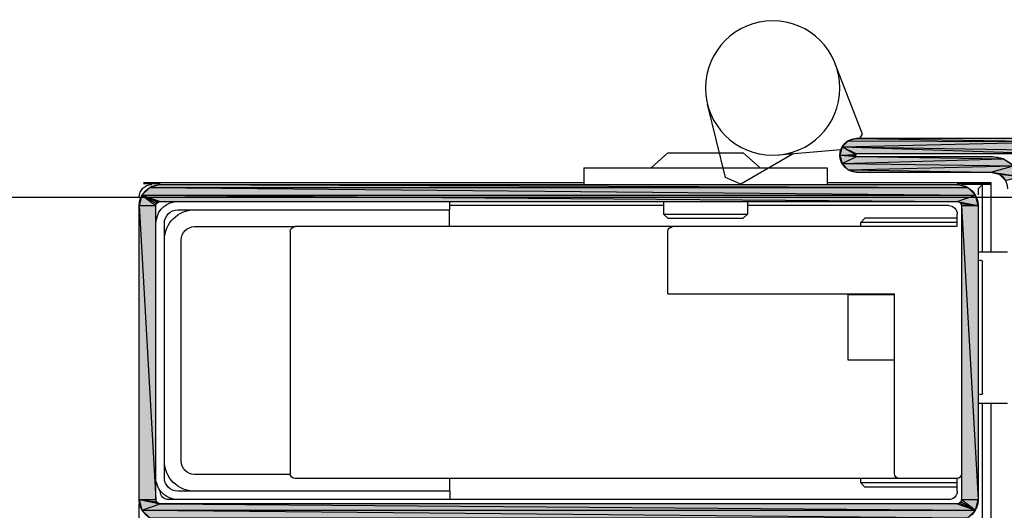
# Model space of a CAD drawing. Header units: millimetres. Extents: x 0 to 111311, y -48878 to -25280.
# Tile 210 of 244: x 106223 to 106235, y -28064 to -28058. Entities that reach past the tile are written whole.
import ezdxf

# ---------------------------------------------------------------- set-up
doc = ezdxf.new("R2010")
doc.units = ezdxf.units.MM
doc.layers.add('J 0.15', color=40, linetype='Continuous', lineweight=15)

# ---------------------------------------------------------------- blocks, each defined once
blk = doc.blocks.new('A$C240905DC')
at = {"color": 7, "linetype": 'Continuous'}
for p, q in [((1164.28, 2495.04), (1167.54, 2503.43)), ((1180.63, 2489.89), (1182.77, 2498.63)), ((1164.6, 2494.53), (1164.28, 2495.04)), ((1165, 2494.53), (1139.8, 2494.15)), ((1166, 2494.26), (1139.8, 2494.15)), ((1141.5, 2494.53), (1165, 2494.53)), ((1165, 2494.53), (1166, 2494.26)), ((1166.73, 2493.53), (1138.42, 2493.08)), ((1141.5, 2492.68), (1165, 2492.68)), ((1166.73, 2493.53), (1165, 2492.68)), ((1165.13, 2492.45), (1165.13, 2492.6)), ((1174.3, 2492.56), (1166.88, 2493.21)), ((1172.54, 2492.71), (1178.8, 2489.1)), ((1178.5, 2492.83), (1176.5, 2491.03)), ((1187.5, 2492.83), (1178.5, 2492.83)), ((1187.5, 2492.83), (1189.5, 2491.03)), ((1146.28, 2491.25), (1147.53, 2492.09)), ((1166.73, 2491.53), (1146.28, 2491.25)), ((1165, 2492.38), (1147.53, 2492.09)), ((1147.53, 2492.09), (1149, 2492.38)), ((1166.73, 2491.53), (1147.53, 2492.09)), ((1165, 2492.38), (1149, 2492.38)), ((1167, 2492.53), (1165.13, 2492.45)), ((1149, 2490.53), (1145.44, 2490)), ((1148, 2490.26), (1145.44, 2490)), ((1149, 2490.53), (1148, 2490.26)), ((1165, 2490.53), (1149, 2490.53)), ((1166, 2490.8), (1165, 2490.53)), ((1197.5, 2491.03), (1168.5, 2491.03)), ((1168.5, 2491.03), (1168.5, 2489.03)), ((1197.5, 2491.03), (1197.5, 2489.03)), ((1168.5, 2489.29), (1149, 2489.29)), ((1149, 2489.29), (1149, 2481.03)), ((1153, 2489.16), (1149, 2489.16)), ((1178.8, 2489.1), (1180.63, 2489.89)), ((1250, 2489.29), (1197.5, 2489.29)), ((1250, 2489.16), (1248, 2489.16)), ((1149, 2489.03), (1152.5, 2489.03)), ((1150, 2489.03), (1150.5, 2488.53)), ((1150, 2481.03), (1150, 2489.03)), ((1150.5, 2488.53), (1150.5, 2487.81)), ((1249.25, 2488.69), (1150.83, 2487.78)), ((1150.83, 2487.78), (1151.75, 2488.69)), ((1248, 2489.03), (1151.75, 2488.69)), ((1151.75, 2488.69), (1153, 2489.03)), ((1248, 2489.03), (1153, 2489.03)), ((1150.5, 2486.53), (1150.83, 2487.78)), ((1153, 2487.03), (1150.5, 2486.53)), ((1152.75, 2486.96), (1150.5, 2486.53)), ((1152.57, 2486.78), (1150.5, 2486.53)), ((1152.75, 2486.96), (1152.57, 2486.78)), ((1153, 2487.03), (1152.75, 2486.96)), ((1248, 2487.03), (1153, 2487.03)), ((1178, 2487.03), (1178, 2485.53)), ((1188, 2487.03), (1188, 2485.53)), ((1213.46, 2486.03), (1213.46, 2487.03)), ((1250.17, 2487.78), (1248, 2487.03)), ((1150.5, 2486.53), (1150.5, 2451.53)), ((1152.5, 2486.53), (1150.5, 2451.53)), ((1152.5, 2486.53), (1152.5, 2451.53)), ((1153, 2484.03), (1153, 2485.53)), ((1154, 2486.53), (1178, 2486.53)), ((1178, 2485.53), (1178.5, 2485.03)), ((1188, 2485.53), (1178, 2485.53)), ((1188, 2485.53), (1187.5, 2485.03)), ((1188, 2486.53), (1213.46, 2486.53)), ((1245.9, 2486.03), (1213.46, 2486.03)), ((1213.51, 2484.03), (1213.51, 2486.03)), ((1248.5, 2451.53), (1248.5, 2486.53)), ((1250.5, 2486.53), (1248.5, 2451.53)), ((1250.5, 2451.53), (1250.5, 2486.53)), ((1153, 2485.03), (1164, 2485.03)), ((1153, 2484.53), (1164.5, 2484.53)), ((1164.5, 2484.53), (1164, 2485.03)), ((1164.5, 2484.03), (1164.5, 2484.53)), ((1187.5, 2485.03), (1178.5, 2485.03)), ((1247.5, 2454.13), (1247.5, 2484.43)), ((1153.09, 2484.03), (1231.91, 2484.03)), ((1187.5, 2476.03), (1187.5, 2483.44)), ((1243.9, 2484.03), (1231.91, 2484.03)), ((1232.5, 2483.44), (1232.5, 2454.62)), ((1245.5, 2456.13), (1245.5, 2482.43)), ((1150.5, 2481.03), (1147, 2481.03)), ((1150, 2464.21), (1150, 2479.85)), ((1187.5, 2476.03), (1160.5, 2476.03)), ((1160.5, 2454.62), (1160.5, 2476.03)), ((1160.5, 2475.93), (1166, 2475.93)), ((1166, 2468.13), (1166, 2475.93)), ((1160.5, 2468.13), (1166, 2468.13)), ((1150.5, 2463.03), (1147, 2463.03)), ((1149, 2463.03), (1149, 2445.93)), ((1150, 2449.03), (1150, 2463.03)), ((1153, 2452.53), (1153, 2454.03)), ((1153.09, 2454.03), (1231.91, 2454.03)), ((1164.5, 2453.53), (1164.5, 2454.03)), ((1213.51, 2454.03), (1213.51, 2452.53)), ((1232.5, 2454.53), (1243.9, 2454.53)), ((1153, 2453.53), (1164.5, 2453.53)), ((1153, 2453.03), (1164, 2453.03)), ((1164, 2453.03), (1164.5, 2453.53)), ((1150.83, 2450.28), (1150.5, 2451.53)), ((1152.5, 2451.53), (1150.5, 2451.53)), ((1152.5, 2451.53), (1150.83, 2450.28)), ((1152.5, 2451.53), (1152.57, 2451.28)), ((1154, 2451.53), (1247, 2451.53)), ((1213.46, 2452.53), (1213.46, 2451.53)), ((1213.46, 2452.53), (1245.9, 2452.53)), ((1248, 2452.6), (1248, 2452.53)), ((1248.43, 2451.28), (1248.5, 2451.53)), ((1250.5, 2451.53), (1248.43, 2451.28)), ((1250.5, 2451.53), (1248.5, 2451.53)), ((1152.57, 2451.28), (1150.83, 2450.28)), ((1152.75, 2451.1), (1150.83, 2450.28)), ((1248, 2451.03), (1150.83, 2450.28)), ((1153, 2451.03), (1150.83, 2450.28)), ((1152.57, 2451.28), (1152.75, 2451.1)), ((1152.75, 2451.1), (1153, 2451.03)), ((1153, 2451.03), (1248, 2451.03)), ((1250.5, 2425.03), (1250.5, 2451.03)), ((1151.75, 2449.36), (1150.83, 2450.28)), ((1250.17, 2450.28), (1150.83, 2450.28)), ((1250.17, 2450.28), (1151.75, 2449.36))]:
    blk.add_line(p, q, dxfattribs=at)
for points in [[(1166, 2494.26), (1166.73, 2493.53), (1139.8, 2494.15)], [(1166.73, 2493.53), (1141.5, 2492.68), (1138.42, 2493.08)], [(1166.73, 2493.53), (1165.13, 2492.6), (1165, 2492.68)], [(1166.73, 2493.53), (1167, 2492.53), (1165.13, 2492.6)], [(1166.73, 2491.53), (1166, 2490.8), (1146.28, 2491.25)], [(1167, 2492.53), (1165, 2492.38), (1165.13, 2492.45)], [(1167, 2492.53), (1166.73, 2491.53), (1165, 2492.38)], [(1148, 2490.26), (1147.27, 2489.53), (1145.44, 2490)], [(1166, 2490.8), (1149, 2490.53), (1146.28, 2491.25)], [(1249.25, 2488.69), (1250.17, 2487.78), (1150.83, 2487.78)], [(1248, 2489.03), (1249.25, 2488.69), (1151.75, 2488.69)], [(1152.57, 2486.78), (1152.5, 2486.53), (1150.5, 2486.53)], [(1250.17, 2487.78), (1153, 2487.03), (1150.83, 2487.78)], [(1250.17, 2487.78), (1248.25, 2486.96), (1248, 2487.03)], [(1250.17, 2487.78), (1248.43, 2486.78), (1248.25, 2486.96)], [(1250.17, 2487.78), (1248.5, 2486.53), (1248.43, 2486.78)], [(1250.17, 2487.78), (1250.5, 2486.53), (1248.5, 2486.53)], [(1250.5, 2451.53), (1250.17, 2450.28), (1248, 2451.03)], [(1250.5, 2451.53), (1248, 2451.03), (1248.25, 2451.1)], [(1250.5, 2451.53), (1248.25, 2451.1), (1248.43, 2451.28)], [(1250.17, 2450.28), (1249.25, 2449.36), (1151.75, 2449.36)]]:
    blk.add_lwpolyline(points, dxfattribs=at)
blk.add_circle((1175, 2500.53), 8, dxfattribs=at)
at = {"color": 7}
blk.add_arc((1166.83, 2510.81), 926, 89.87625, 185.40319, dxfattribs=at)
at = {"color": 7, "linetype": 'Continuous'}
for centre, radius, start, end in [((1165, 2492.53), 2, 270, 90), ((1165, 2492.53), 0.15, 270, 90), ((1149, 2488.53), 3.85, 90, 180), ((1149, 2488.53), 2, 90, 180), ((1153, 2486.53), 2.5, 90, 180), ((1248, 2486.53), 2.5, 0, 90), ((1249, 2487.53), 1.5, 0, 90), ((1153, 2486.53), 0.5, 90, 180), ((1245.9, 2484.43), 2.6, 0, 79.9495), ((1248, 2486.53), 0.5, 0, 90), ((1154, 2485.53), 1, 90, 180), ((1243.9, 2482.43), 3.6, 0, 90), ((1245.9, 2484.43), 1.6, 0, 90), ((1186.91, 2483.44), 0.59, 0, 90), ((1231.91, 2483.44), 0.59, 0, 90), ((1243.9, 2482.43), 1.6, 0, 90), ((1150.2, 2479.85), 0.2, 45, 180), ((1150.2, 2464.21), 0.2, 180, 315), ((1243.9, 2456.13), 3.6, 270, 0), ((1243.9, 2456.13), 1.6, 270, 0), ((1153.09, 2454.62), 0.59, 180, 270), ((1159.91, 2454.62), 0.59, 270, 0), ((1231.91, 2454.62), 0.59, 270, 0), ((1245.9, 2454.13), 1.6, 270, 0), ((1245.9, 2454.13), 2.6, 270, 349.9495), ((1153, 2451.53), 2.5, 180, 270), ((1153, 2451.53), 0.5, 180, 270), ((1154, 2452.53), 1, 180, 270), ((1247, 2452.53), 1, 270, 0), ((1248, 2451.53), 0.5, 270, 0), ((1248, 2451.53), 2.5, 270, 0)]:
    blk.add_arc(centre, radius, start, end, dxfattribs=at)
for points in [[(1138.42, 2493.08), (1139.8, 2494.15), (1166.73, 2493.53)], [(1166, 2494.26), (1139.8, 2494.15), (1165, 2494.53)], [(1139.8, 2494.15), (1141.5, 2494.53), (1165, 2494.53)], [(1166, 2494.26), (1166.73, 2493.53), (1139.8, 2494.15)], [(1138.42, 2493.08), (1166.73, 2493.53), (1141.5, 2492.68)], [(1141.5, 2492.68), (1166.73, 2493.53), (1165, 2492.68)], [(1165, 2492.68), (1166.73, 2493.53), (1165.13, 2492.6)], [(1166.73, 2493.53), (1167, 2492.53), (1165.13, 2492.6)], [(1165.13, 2492.45), (1165.13, 2492.6), (1167, 2492.53)], [(1146.28, 2491.25), (1147.53, 2492.09), (1166.73, 2491.53)], [(1166.73, 2491.53), (1166, 2490.8), (1146.28, 2491.25)], [(1147.53, 2492.09), (1149, 2492.38), (1165, 2492.38)], [(1147.53, 2492.09), (1165, 2492.38), (1166.73, 2491.53)], [(1165.13, 2492.45), (1167, 2492.53), (1165, 2492.38)], [(1167, 2492.53), (1166.73, 2491.53), (1165, 2492.38)], [(1145.44, 2490), (1146.28, 2491.25), (1149, 2490.53)], [(1148, 2490.26), (1145.44, 2490), (1149, 2490.53)], [(1148, 2490.26), (1147.27, 2489.53), (1145.44, 2490)], [(1166, 2490.8), (1149, 2490.53), (1146.28, 2491.25)], [(1166, 2490.8), (1165, 2490.53), (1149, 2490.53)], [(1249.25, 2488.69), (1250.17, 2487.78), (1150.83, 2487.78)], [(1150.83, 2487.78), (1151.75, 2488.69), (1249.25, 2488.69)], [(1248, 2489.03), (1249.25, 2488.69), (1151.75, 2488.69)], [(1151.75, 2488.69), (1153, 2489.03), (1248, 2489.03)], [(1150.5, 2486.53), (1150.83, 2487.78), (1153, 2487.03)], [(1152.75, 2486.96), (1150.5, 2486.53), (1153, 2487.03)], [(1152.57, 2486.78), (1150.5, 2486.53), (1152.75, 2486.96)], [(1152.57, 2486.78), (1152.5, 2486.53), (1150.5, 2486.53)], [(1250.17, 2487.78), (1153, 2487.03), (1150.83, 2487.78)], [(1153, 2487.03), (1250.17, 2487.78), (1248, 2487.03)], [(1248, 2487.03), (1250.17, 2487.78), (1248.25, 2486.96)], [(1248.25, 2486.96), (1250.17, 2487.78), (1248.43, 2486.78)], [(1248.43, 2486.78), (1250.17, 2487.78), (1248.5, 2486.53)], [(1250.17, 2487.78), (1250.5, 2486.53), (1248.5, 2486.53)], [(1152.5, 2486.53), (1152.5, 2451.53), (1150.5, 2451.53)], [(1150.5, 2451.53), (1150.5, 2486.53), (1152.5, 2486.53)], [(1250.5, 2486.53), (1250.5, 2451.53), (1248.5, 2451.53)], [(1248.5, 2451.53), (1248.5, 2486.53), (1250.5, 2486.53)], [(1150.83, 2450.28), (1150.5, 2451.53), (1152.5, 2451.53)], [(1152.57, 2451.28), (1150.83, 2450.28), (1152.5, 2451.53)], [(1248.25, 2451.1), (1250.5, 2451.53), (1248, 2451.03)], [(1250.5, 2451.53), (1250.17, 2450.28), (1248, 2451.03)], [(1248.43, 2451.28), (1250.5, 2451.53), (1248.25, 2451.1)], [(1248.43, 2451.28), (1248.5, 2451.53), (1250.5, 2451.53)], [(1152.75, 2451.1), (1150.83, 2450.28), (1152.57, 2451.28)], [(1153, 2451.03), (1150.83, 2450.28), (1152.75, 2451.1)], [(1150.83, 2450.28), (1248, 2451.03), (1250.17, 2450.28)], [(1248, 2451.03), (1150.83, 2450.28), (1153, 2451.03)], [(1151.75, 2449.36), (1150.83, 2450.28), (1250.17, 2450.28)], [(1250.17, 2450.28), (1249.25, 2449.36), (1151.75, 2449.36)]]:
    blk.add_solid(points, dxfattribs=at)

msp = doc.modelspace()

# ---------------------------------------------------------------- linework, layer by layer
msp.add_line((106202.917, -28060.32), (106398.917, -28060.32))
at = {"layer": 'J 0.15'}
msp.add_lwpolyline([(106047.917, -28396.32), (106553.917, -28396.32), (106553.917, -28060.32), (106047.917, -28060.32)], close=True, dxfattribs=at)

# ---------------------------------------------------------------- block references
at = {"xscale": -0.1000000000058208, "yscale": 0.09999999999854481, "zscale": 0.1}
msp.add_blockref('A$C240905DC', (106349.817, -28309.072), dxfattribs=at)

doc.saveas('drawing.dxf')
